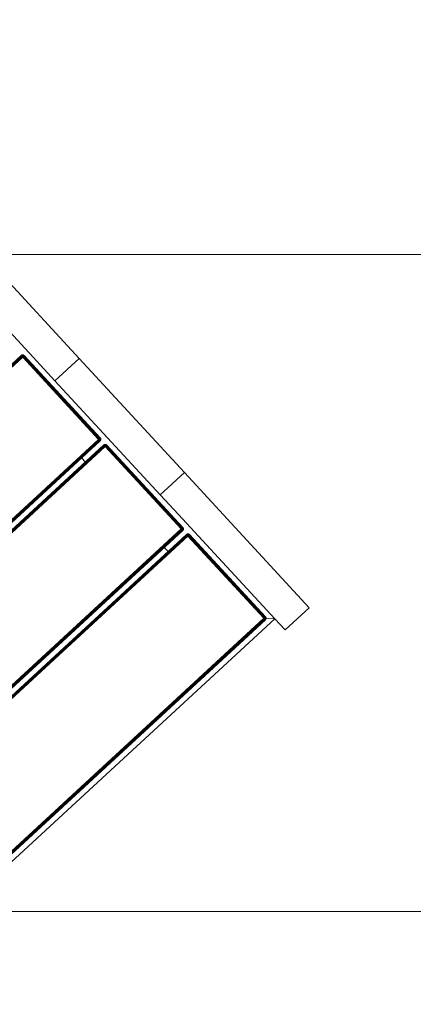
# Model space of a CAD drawing. Header units: millimetres. Extents: x -54833 to 17168, y -29122 to 68726.
# Tile 36 of 122: x -41976 to -41616, y 8916 to 9815. Entities that reach past the tile are written whole.
import ezdxf

# ---------------------------------------------------------------- set-up
doc = ezdxf.new("R2010")
doc.units = ezdxf.units.MM
for name, color, linetype, lineweight, true_color in [('Furniture-2', 7, 'Continuous', 9, 0xaaaaaa), ('Kohvikutool-1', 7, 'Continuous', 9, 0xaaaaaa), ('Surface Pattern-1', 7, 'Continuous', 9, 0x232323)]:
    doc.layers.add(name, color=color, linetype=linetype, lineweight=lineweight, true_color=true_color)

# ---------------------------------------------------------------- blocks, each defined once
blk = doc.blocks.new('MA_Kohvikultool - Kohvikutool_DWG-V76-1_ korruse plaan')
at = {"layer": 'Kohvikutool-1'}
for p, q in [((-10.89, 495), (-178.93, 495)), ((-10.89, 495), (-10.89, 465)), ((-10.89, 495), (130.89, 495)), ((-10.89, 495), (-10.89, 465)), ((130.89, 465), (130.89, 495)), ((130.89, 465), (130.89, 495)), ((298.93, 495), (130.89, 495)), ((298.93, 495), (298.93, 465)), ((-165, 465), (-35.34, 465)), ((-48.61, 458.74), (-48.72, 458.36)), ((-48.61, 458.74), (-48.72, 458.36)), ((-48.58, 458.72), (-48.68, 458.36)), ((-48.42, 459.09), (-48.61, 458.74)), ((-48.42, 459.09), (-48.61, 458.74)), ((-48.58, 458.72), (-48.61, 458.74)), ((-48.4, 459.08), (-48.58, 458.72)), ((-48.48, 458.68), (-48.58, 458.72)), ((-48.48, 458.68), (-48.31, 459.02)), ((-48.16, 459.41), (-48.42, 459.09)), ((-48.16, 459.41), (-48.42, 459.09)), ((-48.4, 459.08), (-48.42, 459.09)), ((-48.14, 459.39), (-48.4, 459.08)), ((-48.31, 459.02), (-48.4, 459.08)), ((-48.31, 459.02), (-48.06, 459.31)), ((-48.15, 458.92), (-48.31, 459.02)), ((-48.31, 458.62), (-48.15, 458.92)), ((-47.84, 459.67), (-48.16, 459.41)), ((-47.84, 459.67), (-48.16, 459.41)), ((-48.14, 459.39), (-48.16, 459.41)), ((-48.15, 458.92), (-47.93, 459.18)), ((-47.93, 458.77), (-48.15, 458.92)), ((-47.83, 459.65), (-48.14, 459.39)), ((-48.06, 459.31), (-48.14, 459.39)), ((-48.06, 459.31), (-47.77, 459.56)), ((-47.93, 459.18), (-48.06, 459.31)), ((-48.06, 458.52), (-47.93, 458.77)), ((-47.93, 459.18), (-47.67, 459.4)), ((-47.75, 459), (-47.93, 459.18)), ((-47.93, 458.77), (-47.75, 459)), ((-47.67, 458.6), (-47.93, 458.77)), ((-47.49, 459.86), (-47.84, 459.67)), ((-47.49, 459.86), (-47.84, 459.67)), ((-47.83, 459.65), (-47.84, 459.67)), ((-47.47, 459.83), (-47.83, 459.65)), ((-47.77, 459.56), (-47.83, 459.65)), ((-47.77, 459.56), (-47.43, 459.73)), ((-47.67, 459.4), (-47.77, 459.56)), ((-47.75, 459), (-47.52, 459.18)), ((-47.52, 458.77), (-47.75, 459)), ((-47.67, 459.4), (-47.37, 459.56)), ((-47.52, 459.18), (-47.67, 459.4)), ((-47.67, 458.6), (-47.52, 458.77)), ((-47.52, 459.18), (-47.27, 459.31)), ((-47.35, 458.92), (-47.52, 459.18)), ((-47.52, 458.77), (-47.35, 458.92)), ((-47.27, 458.52), (-47.52, 458.77)), ((-47.15, 458.62), (-47.52, 458.77)), ((-47.11, 459.97), (-47.49, 459.86)), ((-47.11, 459.97), (-47.49, 459.86)), ((-47.47, 459.83), (-47.49, 459.86)), ((-47.11, 459.93), (-47.47, 459.83)), ((-47.43, 459.73), (-47.47, 459.83)), ((-47.43, 459.73), (-47.09, 459.83)), ((-47.37, 459.56), (-47.43, 459.73)), ((-47.37, 459.56), (-47.05, 459.65)), ((-47.27, 459.31), (-47.37, 459.56)), ((-47.35, 458.92), (-47.15, 459.02)), ((-47.15, 458.62), (-47.35, 458.92)), ((-47.02, 458.68), (-47.35, 458.92)), ((-47.27, 459.31), (-47.01, 459.39)), ((-47.15, 459.02), (-47.27, 459.31)), ((-47.15, 459.02), (-46.95, 459.08)), ((-47.02, 458.68), (-47.15, 459.02)), ((-46.88, 458.72), (-47.15, 459.02)), ((-46.75, 460), (-47.11, 459.97)), ((-46.75, 460), (-47.11, 459.97)), ((-47.11, 459.93), (-47.11, 459.97)), ((-47.11, 459.93), (-46.75, 459.97)), ((-47.09, 459.83), (-47.11, 459.93)), ((-47.09, 459.83), (-46.75, 459.86)), ((-47.05, 459.65), (-47.09, 459.83)), ((-47.05, 459.65), (-46.75, 459.67)), ((-47.01, 459.39), (-47.05, 459.65)), ((-47.01, 459.39), (-46.75, 459.41)), ((-46.95, 459.08), (-47.01, 459.39)), ((-46.95, 459.08), (-46.75, 459.09)), ((-46.88, 458.72), (-46.95, 459.08)), ((-46.75, 459.09), (-46.88, 458.72)), ((55.5, 460), (-46.75, 460)), ((-46.75, 460), (-46.75, 459.97)), ((55.5, 460), (-46.75, 460)), ((55.5, 459.97), (-46.75, 459.97)), ((-46.75, 459.97), (-46.75, 459.86)), ((55.5, 459.86), (-46.75, 459.86)), ((-46.75, 459.86), (-46.75, 459.67)), ((55.5, 459.67), (-46.75, 459.67)), ((-46.75, 459.67), (-46.75, 459.41)), ((55.5, 459.41), (-46.75, 459.41)), ((-46.75, 459.41), (-46.75, 459.09)), ((55.5, 459.09), (-46.75, 459.09)), ((-46.75, 459.09), (-46.75, 458.74)), ((55.5, 458.74), (-46.75, 458.74)), ((-46.75, 458.36), (-46.75, 458.74)), ((-35.34, 465), (-10.89, 465)), ((130.89, 465), (-10.89, 465)), ((55.86, 459.97), (55.5, 460)), ((55.5, 460), (55.5, 459.97)), ((55.86, 459.97), (55.5, 460)), ((55.86, 459.93), (55.5, 459.97)), ((55.5, 459.97), (55.5, 459.86)), ((55.84, 459.83), (55.5, 459.86)), ((55.5, 459.86), (55.5, 459.67)), ((55.8, 459.65), (55.5, 459.67)), ((55.5, 459.67), (55.5, 459.41)), ((55.76, 459.39), (55.5, 459.41)), ((55.5, 459.41), (55.5, 459.09)), ((55.7, 459.08), (55.5, 459.09)), ((55.5, 459.09), (55.5, 458.74)), ((55.57, 458.73), (55.5, 458.36)), ((55.57, 458.73), (55.7, 459.08)), ((55.76, 459.39), (55.7, 459.08)), ((55.7, 459.08), (55.9, 459.02)), ((55.7, 459.08), (55.77, 458.68)), ((55.8, 459.65), (55.76, 459.39)), ((55.76, 459.39), (56.02, 459.31)), ((55.77, 458.68), (55.9, 459.02)), ((55.84, 459.83), (55.8, 459.65)), ((55.8, 459.65), (56.12, 459.56)), ((55.86, 459.93), (55.84, 459.83)), ((55.84, 459.83), (56.18, 459.73)), ((55.86, 459.93), (55.86, 459.97)), ((56.24, 459.86), (55.86, 459.97)), ((56.24, 459.86), (55.86, 459.97)), ((56.22, 459.83), (55.86, 459.93)), ((55.9, 459.02), (56.02, 459.31)), ((55.9, 459.02), (56.1, 458.92)), ((55.9, 458.62), (55.9, 459.02)), ((55.9, 458.62), (56.1, 458.92)), ((56.02, 459.31), (56.12, 459.56)), ((56.02, 459.31), (56.27, 459.18)), ((56.02, 458.52), (56.1, 458.92)), ((56.02, 458.52), (56.27, 458.77)), ((56.1, 458.92), (56.27, 459.18)), ((56.1, 458.92), (56.27, 458.77)), ((56.12, 459.56), (56.18, 459.73)), ((56.12, 459.56), (56.42, 459.4)), ((56.12, 458.4), (56.27, 458.77)), ((56.18, 459.73), (56.22, 459.83)), ((56.18, 459.73), (56.52, 459.56)), ((56.22, 459.83), (56.24, 459.86)), ((56.58, 459.65), (56.22, 459.83)), ((56.59, 459.67), (56.24, 459.86)), ((56.59, 459.67), (56.24, 459.86)), ((56.27, 459.18), (56.42, 459.4)), ((56.27, 459.18), (56.5, 459)), ((56.27, 458.77), (56.5, 459)), ((56.27, 458.77), (56.42, 458.6)), ((56.42, 459.4), (56.52, 459.56)), ((56.42, 459.4), (56.68, 459.18)), ((56.42, 458.6), (56.68, 458.77)), ((56.5, 459), (56.68, 459.18)), ((56.5, 459), (56.68, 458.77)), ((56.52, 459.56), (56.58, 459.65)), ((56.52, 459.56), (56.81, 459.31)), ((56.58, 459.65), (56.59, 459.67)), ((56.89, 459.39), (56.58, 459.65)), ((56.91, 459.41), (56.59, 459.67)), ((56.91, 459.41), (56.59, 459.67)), ((56.68, 459.18), (56.81, 459.31)), ((56.68, 459.18), (56.9, 458.92)), ((56.68, 458.77), (56.9, 458.92)), ((56.68, 458.77), (56.81, 458.52)), ((56.81, 459.31), (56.89, 459.39)), ((56.81, 459.31), (57.06, 459.02)), ((56.89, 459.39), (56.91, 459.41)), ((57.15, 459.08), (56.89, 459.39)), ((56.9, 458.92), (57.06, 459.02)), ((56.9, 458.92), (57.06, 458.62)), ((57.17, 459.09), (56.91, 459.41)), ((57.17, 459.09), (56.91, 459.41)), ((57.06, 459.02), (57.15, 459.08)), ((57.06, 459.02), (57.23, 458.68)), ((57.15, 459.08), (57.17, 459.09)), ((57.33, 458.72), (57.15, 459.08)), ((57.36, 458.74), (57.17, 459.09)), ((57.36, 458.74), (57.17, 459.09)), ((57.23, 458.68), (57.33, 458.72)), ((57.33, 458.72), (57.36, 458.74)), ((57.43, 458.36), (57.33, 458.72)), ((57.47, 458.36), (57.36, 458.74)), ((57.47, 458.36), (57.36, 458.74)), ((62.64, 458.74), (62.53, 458.36)), ((62.64, 458.74), (62.53, 458.36)), ((62.67, 458.72), (62.57, 458.36)), ((62.83, 459.09), (62.64, 458.74)), ((62.83, 459.09), (62.64, 458.74)), ((62.67, 458.72), (62.64, 458.74)), ((62.85, 459.08), (62.67, 458.72)), ((62.77, 458.68), (62.67, 458.72)), ((62.77, 458.68), (62.94, 459.02)), ((63.09, 459.41), (62.83, 459.09)), ((63.09, 459.41), (62.83, 459.09)), ((62.85, 459.08), (62.83, 459.09)), ((63.11, 459.39), (62.85, 459.08)), ((62.94, 459.02), (62.85, 459.08)), ((62.94, 459.02), (63.19, 459.31)), ((63.1, 458.92), (62.94, 459.02)), ((62.94, 458.62), (63.1, 458.92)), ((63.41, 459.67), (63.09, 459.41)), ((63.41, 459.67), (63.09, 459.41)), ((63.11, 459.39), (63.09, 459.41)), ((63.1, 458.92), (63.32, 459.18)), ((63.32, 458.77), (63.1, 458.92)), ((63.42, 459.65), (63.11, 459.39)), ((63.19, 459.31), (63.11, 459.39)), ((63.19, 459.31), (63.48, 459.56)), ((63.32, 459.18), (63.19, 459.31)), ((63.19, 458.52), (63.32, 458.77)), ((63.32, 459.18), (63.58, 459.4)), ((63.5, 459), (63.32, 459.18)), ((63.32, 458.77), (63.5, 459)), ((63.58, 458.6), (63.32, 458.77)), ((63.76, 459.86), (63.41, 459.67)), ((63.76, 459.86), (63.41, 459.67)), ((63.42, 459.65), (63.41, 459.67)), ((63.78, 459.83), (63.42, 459.65)), ((63.48, 459.56), (63.42, 459.65)), ((63.48, 459.56), (63.82, 459.73)), ((63.58, 459.4), (63.48, 459.56)), ((63.5, 459), (63.73, 459.18)), ((63.73, 458.77), (63.5, 459)), ((63.58, 459.4), (63.88, 459.56)), ((63.73, 459.18), (63.58, 459.4)), ((63.58, 458.6), (63.73, 458.77)), ((63.73, 459.18), (63.98, 459.31)), ((63.9, 458.92), (63.73, 459.18)), ((63.73, 458.77), (63.9, 458.92)), ((63.98, 458.52), (63.73, 458.77)), ((64.1, 458.62), (63.73, 458.77)), ((64.14, 459.97), (63.76, 459.86)), ((64.14, 459.97), (63.76, 459.86)), ((63.78, 459.83), (63.76, 459.86)), ((64.14, 459.93), (63.78, 459.83)), ((63.82, 459.73), (63.78, 459.83)), ((63.82, 459.73), (64.16, 459.83)), ((63.88, 459.56), (63.82, 459.73)), ((63.88, 459.56), (64.2, 459.65)), ((63.98, 459.31), (63.88, 459.56)), ((63.9, 458.92), (64.1, 459.02)), ((64.1, 458.62), (63.9, 458.92)), ((64.23, 458.68), (63.9, 458.92)), ((63.98, 459.31), (64.24, 459.39)), ((64.1, 459.02), (63.98, 459.31)), ((64.1, 459.02), (64.3, 459.08)), ((64.23, 458.68), (64.1, 459.02)), ((64.37, 458.72), (64.1, 459.02)), ((64.5, 460), (64.14, 459.97)), ((64.5, 460), (64.14, 459.97)), ((64.14, 459.93), (64.14, 459.97)), ((64.14, 459.93), (64.5, 459.97)), ((64.16, 459.83), (64.14, 459.93)), ((64.16, 459.83), (64.5, 459.86)), ((64.2, 459.65), (64.16, 459.83)), ((64.2, 459.65), (64.5, 459.67)), ((64.24, 459.39), (64.2, 459.65)), ((64.24, 459.39), (64.5, 459.41)), ((64.3, 459.08), (64.24, 459.39)), ((64.3, 459.08), (64.5, 459.09)), ((64.37, 458.72), (64.3, 459.08)), ((64.5, 459.09), (64.37, 458.72)), ((166.75, 460), (64.5, 460)), ((64.5, 460), (64.5, 459.97)), ((166.75, 460), (64.5, 460)), ((166.75, 459.97), (64.5, 459.97)), ((64.5, 459.97), (64.5, 459.86)), ((166.75, 459.86), (64.5, 459.86)), ((64.5, 459.86), (64.5, 459.67)), ((166.75, 459.67), (64.5, 459.67)), ((64.5, 459.67), (64.5, 459.41)), ((166.75, 459.41), (64.5, 459.41)), ((64.5, 459.41), (64.5, 459.09)), ((166.75, 459.09), (64.5, 459.09)), ((64.5, 459.09), (64.5, 458.74)), ((166.75, 458.74), (64.5, 458.74)), ((64.5, 458.36), (64.5, 458.74)), ((130.89, 465), (155.34, 465)), ((155.34, 465), (285, 465)), ((166.75, 460), (166.75, 459.97)), ((167.11, 459.97), (166.75, 460)), ((167.11, 459.97), (166.75, 460)), ((166.75, 459.97), (166.75, 459.86)), ((167.11, 459.93), (166.75, 459.97)), ((166.75, 459.86), (166.75, 459.67)), ((167.09, 459.83), (166.75, 459.86)), ((167.05, 459.65), (166.75, 459.67)), ((166.75, 459.67), (166.75, 459.41)), ((167.01, 459.39), (166.75, 459.41)), ((166.75, 459.41), (166.75, 459.09)), ((166.95, 459.08), (166.75, 459.09)), ((166.75, 459.09), (166.75, 458.74)), ((166.82, 458.73), (166.75, 458.36)), ((166.82, 458.73), (166.95, 459.08)), ((167.01, 459.39), (166.95, 459.08)), ((166.95, 459.08), (167.15, 459.02)), ((166.95, 459.08), (167.02, 458.68)), ((167.05, 459.65), (167.01, 459.39)), ((167.01, 459.39), (167.27, 459.31)), ((167.02, 458.68), (167.15, 459.02)), ((167.09, 459.83), (167.05, 459.65)), ((167.05, 459.65), (167.37, 459.56)), ((167.11, 459.93), (167.09, 459.83)), ((167.09, 459.83), (167.43, 459.73)), ((167.11, 459.93), (167.11, 459.97)), ((167.49, 459.86), (167.11, 459.97)), ((167.49, 459.86), (167.11, 459.97)), ((167.47, 459.83), (167.11, 459.93)), ((167.15, 459.02), (167.27, 459.31)), ((167.15, 459.02), (167.35, 458.92)), ((167.15, 458.62), (167.15, 459.02)), ((167.15, 458.62), (167.35, 458.92)), ((167.27, 459.31), (167.37, 459.56)), ((167.27, 459.31), (167.52, 459.18)), ((167.27, 458.52), (167.35, 458.92)), ((167.27, 458.52), (167.52, 458.77)), ((167.35, 458.92), (167.52, 459.18)), ((167.35, 458.92), (167.52, 458.77)), ((167.37, 459.56), (167.43, 459.73)), ((167.37, 459.56), (167.67, 459.4)), ((167.37, 458.4), (167.52, 458.77)), ((167.43, 459.73), (167.47, 459.83)), ((167.43, 459.73), (167.77, 459.56)), ((167.47, 459.83), (167.49, 459.86)), ((167.83, 459.65), (167.47, 459.83)), ((167.84, 459.67), (167.49, 459.86)), ((167.84, 459.67), (167.49, 459.86)), ((167.52, 459.18), (167.67, 459.4)), ((167.52, 459.18), (167.75, 459)), ((167.52, 458.77), (167.75, 459)), ((167.52, 458.77), (167.67, 458.6)), ((167.67, 459.4), (167.77, 459.56)), ((167.67, 459.4), (167.93, 459.18)), ((167.67, 458.6), (167.93, 458.77)), ((167.75, 459), (167.93, 459.18)), ((167.75, 459), (167.93, 458.77)), ((167.77, 459.56), (167.83, 459.65)), ((167.77, 459.56), (168.06, 459.31)), ((167.83, 459.65), (167.84, 459.67)), ((168.14, 459.39), (167.83, 459.65)), ((168.16, 459.41), (167.84, 459.67)), ((168.16, 459.41), (167.84, 459.67)), ((167.93, 459.18), (168.06, 459.31)), ((167.93, 459.18), (168.15, 458.92)), ((167.93, 458.77), (168.15, 458.92)), ((167.93, 458.77), (168.06, 458.52)), ((168.06, 459.31), (168.14, 459.39)), ((168.06, 459.31), (168.31, 459.02)), ((168.14, 459.39), (168.16, 459.41)), ((168.4, 459.08), (168.14, 459.39)), ((168.15, 458.92), (168.31, 459.02)), ((168.15, 458.92), (168.31, 458.62)), ((168.42, 459.09), (168.16, 459.41)), ((168.42, 459.09), (168.16, 459.41)), ((168.31, 459.02), (168.4, 459.08)), ((168.31, 459.02), (168.48, 458.68)), ((168.4, 459.08), (168.42, 459.09)), ((168.58, 458.72), (168.4, 459.08)), ((168.61, 458.74), (168.42, 459.09)), ((168.61, 458.74), (168.42, 459.09)), ((168.48, 458.68), (168.58, 458.72)), ((168.58, 458.72), (168.61, 458.74)), ((168.68, 458.36), (168.58, 458.72)), ((168.72, 458.36), (168.61, 458.74)), ((168.72, 458.36), (168.61, 458.74)), ((173.89, 458.74), (173.78, 458.36)), ((173.89, 458.74), (173.78, 458.36)), ((173.92, 458.72), (173.82, 458.36)), ((174.08, 459.09), (173.89, 458.74)), ((174.08, 459.09), (173.89, 458.74)), ((173.92, 458.72), (173.89, 458.74)), ((174.1, 459.08), (173.92, 458.72)), ((174.02, 458.68), (173.92, 458.72)), ((174.02, 458.68), (174.19, 459.02)), ((174.34, 459.41), (174.08, 459.09)), ((174.34, 459.41), (174.08, 459.09)), ((174.1, 459.08), (174.08, 459.09)), ((174.36, 459.39), (174.1, 459.08)), ((174.19, 459.02), (174.1, 459.08)), ((174.19, 459.02), (174.44, 459.31)), ((174.35, 458.92), (174.19, 459.02)), ((174.19, 458.62), (174.35, 458.92)), ((174.66, 459.67), (174.34, 459.41)), ((174.66, 459.67), (174.34, 459.41)), ((174.36, 459.39), (174.34, 459.41)), ((174.35, 458.92), (174.57, 459.18)), ((174.57, 458.77), (174.35, 458.92)), ((174.67, 459.65), (174.36, 459.39)), ((174.44, 459.31), (174.36, 459.39)), ((174.44, 459.31), (174.73, 459.56)), ((174.57, 459.18), (174.44, 459.31)), ((174.44, 458.52), (174.57, 458.77)), ((174.57, 459.18), (174.83, 459.4)), ((174.75, 459), (174.57, 459.18)), ((174.57, 458.77), (174.75, 459)), ((174.83, 458.6), (174.57, 458.77)), ((175.01, 459.86), (174.66, 459.67)), ((175.01, 459.86), (174.66, 459.67)), ((174.67, 459.65), (174.66, 459.67)), ((175.03, 459.83), (174.67, 459.65)), ((174.73, 459.56), (174.67, 459.65)), ((174.73, 459.56), (175.07, 459.73)), ((174.83, 459.4), (174.73, 459.56)), ((174.75, 459), (174.98, 459.18)), ((174.98, 458.77), (174.75, 459)), ((174.83, 459.4), (175.13, 459.56)), ((174.98, 459.18), (174.83, 459.4)), ((174.83, 458.6), (174.98, 458.77)), ((174.98, 459.18), (175.23, 459.31)), ((175.15, 458.92), (174.98, 459.18)), ((174.98, 458.77), (175.15, 458.92)), ((175.23, 458.52), (174.98, 458.77)), ((175.35, 458.62), (174.98, 458.77)), ((175.39, 459.97), (175.01, 459.86)), ((175.39, 459.97), (175.01, 459.86)), ((175.03, 459.83), (175.01, 459.86)), ((175.39, 459.93), (175.03, 459.83)), ((175.07, 459.73), (175.03, 459.83)), ((175.07, 459.73), (175.41, 459.83)), ((175.13, 459.56), (175.07, 459.73)), ((175.13, 459.56), (175.45, 459.65)), ((175.23, 459.31), (175.13, 459.56)), ((175.15, 458.92), (175.35, 459.02)), ((175.35, 458.62), (175.15, 458.92)), ((175.48, 458.68), (175.15, 458.92)), ((175.23, 459.31), (175.49, 459.39)), ((175.35, 459.02), (175.23, 459.31)), ((175.35, 459.02), (175.55, 459.08)), ((175.48, 458.68), (175.35, 459.02)), ((175.62, 458.72), (175.35, 459.02)), ((175.75, 460), (175.39, 459.97)), ((175.75, 460), (175.39, 459.97)), ((175.39, 459.93), (175.39, 459.97)), ((175.39, 459.93), (175.75, 459.97)), ((175.41, 459.83), (175.39, 459.93)), ((175.41, 459.83), (175.75, 459.86)), ((175.45, 459.65), (175.41, 459.83)), ((175.45, 459.65), (175.75, 459.67)), ((175.49, 459.39), (175.45, 459.65)), ((175.49, 459.39), (175.75, 459.41)), ((175.55, 459.08), (175.49, 459.39)), ((175.55, 459.08), (175.75, 459.09)), ((175.62, 458.72), (175.55, 459.08)), ((175.75, 459.09), (175.62, 458.72)), ((278, 460), (175.75, 460)), ((175.75, 460), (175.75, 459.97)), ((278, 460), (175.75, 460)), ((175.75, 459.97), (175.75, 459.86)), ((278, 459.97), (175.75, 459.97)), ((175.75, 459.86), (278, 459.86)), ((175.75, 459.86), (175.75, 459.67)), ((175.75, 459.67), (278, 459.67)), ((175.75, 459.67), (175.75, 459.41)), ((175.75, 459.41), (278, 459.41)), ((175.75, 459.41), (175.75, 459.09)), ((175.75, 459.09), (278, 459.09)), ((175.75, 458.74), (175.75, 459.09)), ((175.75, 458.74), (278, 458.74)), ((175.75, 458.36), (175.75, 458.74)), ((278, 458), (285, 465)), ((285, 465), (278, 458)), ((278.36, 459.97), (278, 460)), ((278, 460), (278, 459.97)), ((278.36, 459.97), (278, 460)), ((278, 459.97), (278.36, 459.93)), ((278, 459.97), (278, 459.86)), ((278, 459.86), (278.34, 459.83)), ((278, 459.86), (278, 459.67)), ((278, 459.67), (278.3, 459.65)), ((278, 459.67), (278, 459.41)), ((278, 459.41), (278.26, 459.39)), ((278, 459.41), (278, 459.09)), ((278, 459.09), (278.2, 459.08)), ((278, 459.09), (278.13, 458.72)), ((278.07, 458.73), (278, 459.09)), ((278.03, 458.36), (278, 458.74)), ((278.26, 459.39), (278.2, 459.08)), ((278.2, 459.08), (278.4, 459.02)), ((278.2, 459.08), (278.27, 458.68)), ((278.2, 458.7), (278.2, 459.08)), ((278.3, 459.65), (278.26, 459.39)), ((278.26, 459.39), (278.52, 459.31)), ((278.27, 458.68), (278.4, 459.02)), ((278.34, 459.83), (278.3, 459.65)), ((278.3, 459.65), (278.62, 459.56)), ((278.36, 459.93), (278.34, 459.83)), ((278.34, 459.83), (278.68, 459.73)), ((278.74, 459.86), (278.36, 459.97)), ((278.36, 459.97), (278.36, 459.93)), ((278.74, 459.86), (278.36, 459.97)), ((278.72, 459.83), (278.36, 459.93)), ((278.4, 459.02), (278.52, 459.31)), ((278.4, 459.02), (278.6, 458.92)), ((278.4, 458.62), (278.4, 459.02)), ((278.4, 458.62), (278.6, 458.92)), ((278.52, 459.31), (278.62, 459.56)), ((278.52, 459.31), (278.77, 459.18)), ((278.52, 458.52), (278.6, 458.92)), ((278.52, 458.52), (278.77, 458.77)), ((278.6, 458.92), (278.77, 459.18)), ((278.6, 458.92), (278.77, 458.77)), ((278.62, 459.56), (278.68, 459.73)), ((278.62, 459.56), (278.92, 459.4)), ((278.62, 458.4), (278.77, 458.77)), ((278.68, 459.73), (278.72, 459.83)), ((278.68, 459.73), (279.02, 459.56)), ((278.74, 459.86), (278.72, 459.83)), ((279.08, 459.65), (278.72, 459.83)), ((279.09, 459.67), (278.74, 459.86)), ((279.09, 459.67), (278.74, 459.86)), ((278.77, 459.18), (278.92, 459.4)), ((278.77, 459.18), (279, 459)), ((278.77, 458.77), (279, 459)), ((278.77, 458.77), (278.92, 458.6)), ((278.92, 459.4), (279.02, 459.56)), ((278.92, 459.4), (279.18, 459.18)), ((278.92, 458.6), (279.18, 458.77)), ((279, 459), (279.18, 459.18)), ((279, 459), (279.18, 458.77)), ((279.02, 459.56), (279.08, 459.65)), ((279.02, 459.56), (279.31, 459.31)), ((279.09, 459.67), (279.08, 459.65)), ((279.39, 459.39), (279.08, 459.65)), ((279.41, 459.41), (279.09, 459.67)), ((279.41, 459.41), (279.09, 459.67)), ((279.18, 459.18), (279.31, 459.31)), ((279.18, 459.18), (279.4, 458.92)), ((279.18, 458.77), (279.4, 458.92)), ((279.18, 458.77), (279.31, 458.52)), ((279.31, 459.31), (279.39, 459.39)), ((279.31, 459.31), (279.56, 459.02)), ((279.41, 459.41), (279.39, 459.39)), ((279.65, 459.08), (279.39, 459.39)), ((279.4, 458.92), (279.56, 459.02)), ((279.4, 458.92), (279.56, 458.62)), ((279.67, 459.09), (279.41, 459.41)), ((279.67, 459.09), (279.41, 459.41)), ((279.56, 459.02), (279.65, 459.08)), ((279.56, 459.02), (279.73, 458.68)), ((279.67, 459.09), (279.65, 459.08)), ((279.83, 458.72), (279.65, 459.08)), ((279.86, 458.74), (279.67, 459.09)), ((279.86, 458.74), (279.67, 459.09)), ((279.73, 458.68), (279.83, 458.72)), ((279.86, 458.74), (279.83, 458.72)), ((279.93, 458.36), (279.83, 458.72)), ((279.97, 458.36), (279.86, 458.74)), ((279.97, 458.36), (279.86, 458.74)), ((285, 465), (298.93, 465)), ((285, 465), (285, 15)), ((-48.72, 458.36), (-48.75, 458)), ((-48.72, 458.36), (-48.75, 458)), ((-48.75, 458), (-48.72, 458)), ((-48.68, 458.36), (-48.72, 458)), ((-48.68, 458.36), (-48.72, 458.36)), ((-48.72, 458), (-48.61, 458)), ((-48.72, 22), (-48.72, 458)), ((-48.68, 458.36), (-48.58, 458.34)), ((-48.58, 458.34), (-48.61, 458)), ((-48.61, 458), (-48.42, 458)), ((-48.61, 458), (-48.61, 22)), ((-48.58, 458.34), (-48.48, 458.68)), ((-48.58, 458.34), (-48.4, 458.3)), ((-48.31, 458.62), (-48.48, 458.68)), ((-48.4, 458.3), (-48.42, 458)), ((-48.42, 458), (-48.16, 458)), ((-48.42, 22), (-48.42, 458)), ((-48.4, 458.3), (-48.31, 458.62)), ((-48.4, 458.3), (-48.14, 458.26)), ((-48.06, 458.52), (-48.31, 458.62)), ((-48.14, 458.26), (-48.16, 458)), ((-48.16, 458), (-47.84, 458)), ((-48.16, 22), (-48.16, 458)), ((-48.14, 458.26), (-48.06, 458.52)), ((-48.14, 458.26), (-47.83, 458.2)), ((-47.77, 458.4), (-48.06, 458.52)), ((-47.83, 458.2), (-47.84, 458)), ((-47.84, 458), (-47.48, 458.07)), ((-47.84, 458), (-47.48, 458.07)), ((-47.84, 22), (-47.84, 458)), ((-47.83, 458.2), (-47.77, 458.4)), ((-47.83, 458.2), (-47.43, 458.27)), ((-47.83, 458.2), (-47.45, 458.2)), ((-47.77, 458.4), (-47.67, 458.6)), ((-47.43, 458.27), (-47.77, 458.4)), ((-47.37, 458.4), (-47.77, 458.4)), ((-47.37, 458.4), (-47.67, 458.6)), ((-47.27, 458.52), (-47.67, 458.6)), ((-47.49, 458), (-47.11, 458.03)), ((-47.49, 22), (-47.49, 458)), ((-47.11, 458.03), (-46.75, 458)), ((-47.11, 22), (-47.11, 458)), ((-46.75, 458.36), (55.5, 458.36)), ((-46.75, 458.36), (-46.75, 458)), ((-46.75, 458), (55.5, 458)), ((-46.75, 22), (-46.75, 458)), ((55.53, 458.36), (55.5, 458)), ((55.86, 458), (55.5, 458)), ((55.5, 458), (55.5, 22)), ((55.86, 458), (55.86, 22)), ((55.86, 458), (56.24, 458)), ((56.12, 458.4), (56.42, 458.6)), ((56.18, 458.27), (56.42, 458.6)), ((56.18, 458.27), (56.52, 458.4)), ((56.22, 458.13), (56.52, 458.4)), ((56.22, 458.13), (56.58, 458.2)), ((56.59, 458), (56.23, 458.07)), ((56.24, 458), (56.24, 22)), ((56.24, 458), (56.59, 458)), ((56.42, 458.6), (56.52, 458.4)), ((56.52, 458.4), (56.81, 458.52)), ((56.52, 458.4), (56.58, 458.2)), ((56.58, 458.2), (56.89, 458.26)), ((56.58, 458.2), (56.59, 458)), ((56.59, 458), (56.59, 22)), ((56.91, 458), (56.59, 458)), ((56.81, 458.52), (57.06, 458.62)), ((56.81, 458.52), (56.89, 458.26)), ((56.89, 458.26), (57.15, 458.3)), ((56.89, 458.26), (56.91, 458)), ((56.91, 458), (56.91, 22)), ((57.17, 458), (56.91, 458)), ((57.06, 458.62), (57.23, 458.68)), ((57.06, 458.62), (57.15, 458.3)), ((57.15, 458.3), (57.33, 458.34)), ((57.15, 458.3), (57.17, 458)), ((57.36, 458), (57.17, 458)), ((57.17, 458), (57.17, 22)), ((57.23, 458.68), (57.33, 458.34)), ((57.33, 458.34), (57.43, 458.36)), ((57.33, 458.34), (57.36, 458)), ((57.47, 458), (57.36, 458)), ((57.36, 458), (57.36, 22)), ((57.43, 458.36), (57.47, 458.36)), ((57.43, 458.36), (57.47, 458)), ((57.5, 458), (57.47, 458.36)), ((57.5, 458), (57.47, 458.36)), ((57.47, 22), (57.47, 458)), ((57.5, 458), (57.47, 458)), ((62.53, 458.36), (62.5, 458)), ((62.53, 458.36), (62.5, 458)), ((62.5, 458), (62.53, 458)), ((62.57, 458.36), (62.53, 458)), ((62.57, 458.36), (62.53, 458.36)), ((62.53, 458), (62.64, 458)), ((62.53, 22), (62.53, 458)), ((62.57, 458.36), (62.67, 458.34)), ((62.67, 458.34), (62.64, 458)), ((62.64, 458), (62.83, 458)), ((62.64, 458), (62.64, 22)), ((62.67, 458.34), (62.77, 458.68)), ((62.67, 458.34), (62.85, 458.3)), ((62.94, 458.62), (62.77, 458.68)), ((62.85, 458.3), (62.83, 458)), ((62.83, 458), (63.09, 458)), ((62.83, 22), (62.83, 458)), ((62.85, 458.3), (62.94, 458.62)), ((62.85, 458.3), (63.11, 458.26)), ((63.19, 458.52), (62.94, 458.62)), ((63.11, 458.26), (63.09, 458)), ((63.09, 458), (63.41, 458)), ((63.09, 22), (63.09, 458)), ((63.11, 458.26), (63.19, 458.52)), ((63.11, 458.26), (63.42, 458.2)), ((63.48, 458.4), (63.19, 458.52)), ((63.42, 458.2), (63.41, 458)), ((63.41, 458), (63.76, 458)), ((63.41, 22), (63.41, 458)), ((63.42, 458.2), (63.48, 458.4)), ((63.42, 458.2), (63.82, 458.27)), ((63.77, 458.07), (63.42, 458.2)), ((63.48, 458.4), (63.58, 458.6)), ((63.82, 458.27), (63.48, 458.4)), ((63.88, 458.4), (63.48, 458.4)), ((63.88, 458.4), (63.58, 458.6)), ((63.98, 458.52), (63.58, 458.6)), ((63.76, 22), (63.76, 458)), ((64.14, 458), (63.77, 458.07)), ((64.14, 458.03), (64.5, 458)), ((64.14, 22), (64.14, 458)), ((64.5, 458.36), (166.75, 458.36)), ((64.5, 458.36), (64.5, 458)), ((64.5, 458), (166.75, 458)), ((64.5, 22), (64.5, 458)), ((166.78, 458.36), (166.75, 458)), ((167.11, 458), (166.75, 458)), ((166.75, 458), (166.75, 22)), ((167.11, 458), (167.49, 458)), ((167.11, 458), (167.11, 22)), ((167.37, 458.4), (167.67, 458.6)), ((167.43, 458.27), (167.67, 458.6)), ((167.43, 458.27), (167.77, 458.4)), ((167.47, 458.13), (167.77, 458.4)), ((167.47, 458.13), (167.83, 458.2)), ((167.49, 458), (167.83, 458.2)), ((167.84, 458), (167.49, 458)), ((167.49, 458), (167.49, 22)), ((167.67, 458.6), (167.77, 458.4)), ((167.77, 458.4), (168.06, 458.52)), ((167.77, 458.4), (167.83, 458.2)), ((167.83, 458.2), (168.14, 458.26)), ((167.83, 458.2), (167.84, 458)), ((168.16, 458), (167.84, 458)), ((167.84, 458), (167.84, 22)), ((168.06, 458.52), (168.31, 458.62)), ((168.06, 458.52), (168.14, 458.26)), ((168.14, 458.26), (168.4, 458.3)), ((168.14, 458.26), (168.16, 458)), ((168.42, 458), (168.16, 458)), ((168.16, 458), (168.16, 22)), ((168.31, 458.62), (168.48, 458.68)), ((168.31, 458.62), (168.4, 458.3)), ((168.4, 458.3), (168.58, 458.34)), ((168.4, 458.3), (168.42, 458)), ((168.61, 458), (168.42, 458)), ((168.42, 458), (168.42, 22)), ((168.48, 458.68), (168.58, 458.34)), ((168.58, 458.34), (168.68, 458.36)), ((168.58, 458.34), (168.61, 458)), ((168.72, 458), (168.61, 458)), ((168.61, 458), (168.61, 22)), ((168.68, 458.36), (168.72, 458.36)), ((168.68, 458.36), (168.72, 458)), ((168.75, 458), (168.72, 458.36)), ((168.75, 458), (168.72, 458.36)), ((168.72, 22), (168.72, 458)), ((168.75, 458), (168.72, 458)), ((173.78, 458.36), (173.75, 458)), ((173.78, 458.36), (173.75, 458)), ((173.75, 458), (173.78, 458)), ((173.82, 458.36), (173.78, 458)), ((173.82, 458.36), (173.78, 458.36)), ((173.78, 458), (173.89, 458)), ((173.78, 458), (173.78, 22)), ((173.82, 458.36), (173.92, 458.34)), ((173.92, 458.34), (173.89, 458)), ((173.89, 458), (174.08, 458)), ((173.89, 22), (173.89, 458)), ((173.92, 458.34), (174.02, 458.68)), ((173.92, 458.34), (174.1, 458.3)), ((174.19, 458.62), (174.02, 458.68)), ((174.1, 458.3), (174.08, 458)), ((174.08, 458), (174.34, 458)), ((174.08, 22), (174.08, 458)), ((174.1, 458.3), (174.19, 458.62)), ((174.1, 458.3), (174.36, 458.26)), ((174.44, 458.52), (174.19, 458.62)), ((174.34, 458), (174.36, 458.26)), ((174.34, 458), (174.66, 458)), ((174.34, 22), (174.34, 458)), ((174.36, 458.26), (174.44, 458.52)), ((174.36, 458.26), (174.67, 458.2)), ((174.73, 458.4), (174.44, 458.52)), ((174.66, 458), (174.67, 458.2)), ((174.66, 458), (175.01, 458)), ((174.66, 22), (174.66, 458)), ((174.67, 458.2), (174.73, 458.4)), ((174.67, 458.2), (175.07, 458.27)), ((175.01, 458), (174.67, 458.2)), ((174.73, 458.4), (174.83, 458.6)), ((175.07, 458.27), (174.73, 458.4)), ((175.13, 458.4), (174.73, 458.4)), ((175.13, 458.4), (174.83, 458.6)), ((175.23, 458.52), (174.83, 458.6)), ((175.01, 22), (175.01, 458)), ((175.02, 458.07), (175.39, 458)), ((175.39, 458.03), (175.75, 458)), ((175.39, 22), (175.39, 458)), ((175.75, 458.36), (278, 458.36)), ((175.75, 458.36), (175.75, 458)), ((175.75, 458), (278, 458)), ((175.75, 22), (175.75, 458)), ((278.03, 458.36), (278, 458)), ((278, 458), (278, 22)), ((278, 458), (278.36, 458)), ((278.74, 458), (278.36, 458)), ((278.36, 458), (278.36, 22)), ((278.62, 458.4), (278.92, 458.6)), ((278.68, 458.27), (278.92, 458.6)), ((278.68, 458.27), (279.02, 458.4)), ((278.72, 458.13), (279.02, 458.4)), ((278.72, 458.13), (279.08, 458.2)), ((279.09, 458), (278.73, 458.07)), ((278.74, 22), (278.74, 458)), ((279.09, 458), (278.74, 458)), ((278.92, 458.6), (279.02, 458.4)), ((279.02, 458.4), (279.31, 458.52)), ((279.02, 458.4), (279.08, 458.2)), ((279.08, 458.2), (279.39, 458.26)), ((279.09, 458), (279.08, 458.2)), ((279.09, 22), (279.09, 458)), ((279.41, 458), (279.09, 458)), ((279.31, 458.52), (279.56, 458.62)), ((279.31, 458.52), (279.39, 458.26)), ((279.39, 458.26), (279.65, 458.3)), ((279.41, 458), (279.39, 458.26)), ((279.41, 22), (279.41, 458)), ((279.67, 458), (279.41, 458)), ((279.56, 458.62), (279.73, 458.68)), ((279.56, 458.62), (279.65, 458.3)), ((279.65, 458.3), (279.83, 458.34)), ((279.67, 458), (279.65, 458.3)), ((279.67, 22), (279.67, 458)), ((279.86, 458), (279.67, 458)), ((279.73, 458.68), (279.83, 458.34)), ((279.83, 458.34), (279.93, 458.36)), ((279.86, 458), (279.83, 458.34)), ((279.86, 22), (279.86, 458)), ((279.97, 458), (279.86, 458)), ((279.97, 458), (279.93, 458.36)), ((279.97, 458.36), (279.93, 458.36)), ((280, 458), (279.97, 458.36)), ((280, 458), (279.97, 458.36)), ((279.97, 22), (279.97, 458)), ((280, 458), (279.97, 458)), ((64.5, 435), (55.5, 435)), ((175.75, 435), (166.75, 435))]:
    blk.add_line(p, q, dxfattribs=at)
blk = doc.blocks.new('MA_Kohvikultool - MA_Kohvikultool-V77-1_ korruse plaan')
blk.add_blockref('MA_Kohvikultool - Kohvikutool_DWG-V76-1_ korruse plaan', (111.57, -216.07))

msp = doc.modelspace()

# ---------------------------------------------------------------- hatches: boundary and pattern name
at = {"layer": 'Surface Pattern-1'}
h = msp.add_hatch(dxfattribs=at)
h.set_pattern_fill('FP_30', color=256, style=0, pattern_type=2)
h.set_pattern_definition([(0, (0, 0), (0, 600), []), (90, (0, 0), (-600, 4e-14), [])])
h.paths.add_polyline_path([(-40469.36, 796), (-38928.99, 796), (-40163.39, 3075.81), (-40163.39, 4239.21), (-38798.43, 7692.57), (-40511.02, 9948.51), (-42590, 9948.51), (-42590, 1350.38), (-42335, 1350.38), (-42335, 850.38), (-42590, 850.38), (-42590, 796), (-42211.45, 796)])
h.paths.add_polyline_path([(-39990.07, 5450.01), (-40027.09, 5452.14), (-40078.78, 5461.76), (-40108.95, 5471.26), (-40145.02, 5486.47), (-40169.35, 5499.89), (-40200.45, 5520.67), (-40227.18, 5543.06), (-40251.6, 5567.94), (-40271.29, 5592.17), (-40293.88, 5626.63), (-40306.03, 5650.29), (-40319.46, 5682.7), (-40330.23, 5718.8), (-40337.08, 5755.89), (-40339.39, 5784.68), (-40339.15, 5821.8), (-40335.73, 5852.67), (-40327.97, 5890.4), (-40319.52, 5917.07), (-40306.34, 5949.25), (-40287.62, 5983.64), (-40270.11, 6009.45), (-40249.71, 6034.12), (-40224.59, 6059.29), (-40198.01, 6081.12), (-40163.54, 6103.71), (-40136.27, 6117.57), (-40105.15, 6130.11), (-40072.2, 6139.85), (-40038.25, 6146.31), (-40005.49, 6149.21), (-39968.37, 6148.98), (-39937.5, 6145.56), (-39901.57, 6138.24), (-39871.4, 6128.74), (-39835.33, 6113.53), (-39811, 6100.11), (-39779.89, 6079.33), (-39753.17, 6056.94), (-39730.81, 6034.34), (-39709.06, 6007.83), (-39686.47, 5973.37), (-39674.32, 5949.71), (-39660.88, 5917.3), (-39650.12, 5881.2), (-39643.5, 5845.36), (-39640.92, 5815.32), (-39641.3, 5777.16), (-39644.62, 5747.05), (-39652.38, 5709.62), (-39660.83, 5682.93), (-39674.01, 5650.76), (-39692.73, 5616.36), (-39710.23, 5590.55), (-39730.64, 5565.88), (-39755.75, 5540.71), (-39782.34, 5518.88), (-39816.8, 5496.29), (-39844.08, 5482.43), (-39875.19, 5469.89), (-39908.16, 5460.15), (-39946.21, 5453.06), (-39974.85, 5450.79), (-39982.59, 5450.39)])
h.paths.add_polyline_path([(-39990.08, 5490.01), (-40008.19, 5491.02), (-39997.37, 5490.35)])
h.paths.add_polyline_path([(-39974.24, 5490.82), (-39936.92, 5494.87), (-39905.71, 5501.93), (-39946.21, 5493.59), (-39972.18, 5491.02)])
h.paths.add_polyline_path([(-40036.5, 5493.89), (-40088.1, 5506.53), (-40040.74, 5494.51)])
h.paths.add_polyline_path([(-40095.39, 5508.84), (-40143.41, 5531.23), (-40101.41, 5510.98)])
h.paths.add_polyline_path([(-39857.1, 5520.47), (-39824.1, 5538.55), (-39800.07, 5555.46), (-39831.19, 5534.3), (-39851.97, 5523.21)])
h.paths.add_polyline_path([(-40149.95, 5534.83), (-40191.8, 5565.41), (-40154.14, 5537.34), (-40152.89, 5536.59)])
h.paths.add_polyline_path([(-40219.97, 5592.53), (-40251.93, 5635.1), (-40266.96, 5661.8), (-40242.72, 5620.73), (-40221.09, 5593.77)])
h.paths.add_polyline_path([(-39760.22, 5592.72), (-39736.83, 5621.8), (-39758.81, 5594.44)])
h.paths.add_polyline_path([(-39724.01, 5641.88), (-39706.91, 5674.68), (-39721.41, 5646.77)])
h.paths.add_polyline_path([(-40281.83, 5696.11), (-40294.89, 5746.71), (-40298.58, 5776.28), (-40291.67, 5729.28), (-40281.96, 5696.48)])
h.paths.add_polyline_path([(-39698.39, 5696.54), (-39687.46, 5734.16), (-39682.79, 5762.05), (-39691.36, 5719.66), (-39698.15, 5697.34)])
h.paths.add_polyline_path([(-39680.93, 5784.68), (-39680.92, 5784.77), (-39680.93, 5784.77)])
h.paths.add_polyline_path([(-40299.41, 5785.2), (-40297.28, 5836.91), (-40299.72, 5791.15)])
h.paths.add_polyline_path([(-39683.95, 5845.76), (-39691.5, 5882.02), (-39685.01, 5851.05)])
h.paths.add_polyline_path([(-40296.29, 5846.31), (-40283.64, 5897.93), (-40295.67, 5850.57)])
h.paths.add_polyline_path([(-40281.34, 5905.21), (-40258.94, 5953.23), (-40279.2, 5911.23)])
h.paths.add_polyline_path([(-39710.63, 5933.06), (-39728.73, 5966.07), (-39745.64, 5990.1), (-39724.48, 5958.98), (-39713.38, 5938.2)])
h.paths.add_polyline_path([(-40255.34, 5959.77), (-40224.76, 6001.63), (-40252.84, 5963.97)])
h.paths.add_polyline_path([(-40197.64, 6029.8), (-40155.53, 6061.45), (-40128.38, 6076.79), (-40169.44, 6052.55), (-40194.19, 6032.93)])
h.paths.add_polyline_path([(-39782.9, 6029.96), (-39811.97, 6053.35), (-39786.56, 6032.96)])
h.paths.add_polyline_path([(-39832.06, 6066.16), (-39864.85, 6083.26), (-39836.94, 6068.77)])
h.paths.add_polyline_path([(-40094.06, 6091.66), (-40042.2, 6104.97), (-40013.9, 6108.41), (-40060.89, 6101.49), (-40089.24, 6093.38)])
h.paths.add_polyline_path([(-39886.71, 6091.78), (-39924.39, 6102.74), (-39890.76, 6093.01)])
h.paths.add_polyline_path([(-39945.17, 6106.3), (-39982.84, 6109.66), (-39945.38, 6106.33)])
h.paths.add_polyline_path([(-39564.5, 6184.9), (-40012.64, 6225.79), (-39994.95, 6405.16), (-39989.99, 6405.34), (-39987.55, 6421.07), (-39895.96, 6413.09), (-39893.62, 6466.18), (-39990.98, 6474.65), (-39991.91, 6464.03), (-40021.79, 6466.63), (-39980.92, 6936.19), (-39951.03, 6933.59), (-39950.14, 6922.8), (-39503.65, 6883.93), (-39502.73, 6894.56), (-39472.84, 6891.96), (-39513.71, 6422.4), (-39543.6, 6425), (-39543.88, 6435.74), (-39642.49, 6442.12), (-39644.86, 6391.24), (-39554.26, 6383.26), (-39554.26, 6366.79), (-39548.71, 6366.31), (-39564.26, 6187.62)])
h.paths.add_polyline_path([(-39591.05, 6225.81), (-39589.28, 6255.26), (-39977.03, 6289.02), (-39979.59, 6259.63), (-39591.4, 6225.84)])
h.paths.add_polyline_path([(-39676.79, 6394.02), (-39674.45, 6447.1), (-39861.47, 6463.38), (-39864.03, 6410.31), (-39678.22, 6394.14)])
h.paths.add_polyline_path([(-39562.92, 6549.03), (-39562.48, 6554.08), (-39951.01, 6587.9), (-39951.45, 6582.85), (-39568.14, 6549.48)])
h.paths.add_polyline_path([(-39553.27, 6659.86), (-39552.83, 6664.91), (-39941.36, 6698.73), (-39941.8, 6693.68), (-39568.14, 6661.15)])
h.paths.add_polyline_path([(-39543.62, 6770.69), (-39543.18, 6775.74), (-39931.71, 6809.56), (-39932.15, 6804.51), (-39568.14, 6772.83)])
h.paths.add_polyline_path([(-39265.12, 6830.98), (-40093.57, 7182.64), (-39740.86, 8010.65), (-38914.27, 7657.53), (-39264.88, 6831.55)])
h.paths.add_polyline_path([(-39340.85, 6895.72), (-39182.6, 7268.52), (-39187.78, 7270.72), (-39346.02, 6897.92)])
h.paths.add_polyline_path([(-39433.47, 6935.04), (-39275.22, 7307.84), (-39281.01, 7308.6), (-39438.65, 6937.23)])
h.paths.add_polyline_path([(-39526.1, 6974.35), (-39367.85, 7347.16), (-39373.03, 7349.36), (-39531.27, 6976.55)])
h.paths.add_polyline_path([(-39618.72, 7013.67), (-39460.48, 7386.48), (-39465.65, 7388.67), (-39623.9, 7015.87)])
h.paths.add_polyline_path([(-39711.35, 7052.99), (-39553.1, 7425.79), (-39558.28, 7427.99), (-39716.53, 7055.19)])
h.paths.add_polyline_path([(-42251.66, 7079.83), (-42555.49, 7411.78), (-42421.7, 7532.54), (-42418.31, 7528.87), (-42406.13, 7539.99), (-42341.78, 7472.95), (-42304.1, 7507.72), (-42371.93, 7581.21), (-42382.17, 7571.76), (-42402.51, 7593.8), (-42051.37, 7917.91), (-42031.02, 7895.87), (-42041.25, 7886.42), (-41736.04, 7555.74), (-41725.81, 7565.19), (-41705.46, 7543.15), (-42056.61, 7219.04), (-42076.95, 7241.08), (-42066.72, 7250.53), (-42136.24, 7322.44), (-42171.98, 7286.3), (-42111.82, 7218.42), (-42121.09, 7206.85), (-42119.33, 7201.97), (-42251.13, 7080.32)])
h.paths.add_polyline_path([(-39803.97, 7092.31), (-39645.73, 7465.11), (-39650.91, 7467.31), (-39809.15, 7094.5)])
h.paths.add_polyline_path([(-42243.75, 7127.95), (-42222.08, 7147.96), (-42488.16, 7433.1), (-42508.02, 7414.27), (-42244.28, 7128.52)])
h.paths.add_polyline_path([(-39896.6, 7131.62), (-39738.35, 7504.43), (-39743.53, 7506.62), (-39901.78, 7133.82)])
h.paths.add_polyline_path([(-39989.23, 7170.94), (-39830.98, 7543.74), (-39895.99, 7571.34), (-40054.24, 7198.54), (-39998.33, 7174.8)])
h.paths.add_polyline_path([(-39170.88, 7296.14), (-39012.63, 7668.94), (-39017.81, 7671.14), (-39176.05, 7298.34)])
h.paths.add_polyline_path([(-42193.9, 7310.05), (-42154.89, 7346.06), (-42283.76, 7485.68), (-42321.2, 7447.97), (-42194.05, 7310.21)])
h.paths.add_polyline_path([(-39263.5, 7335.46), (-39105.26, 7708.26), (-39110.43, 7710.46), (-39268.68, 7337.65)])
h.paths.add_polyline_path([(-42005.34, 7348.01), (-42001.62, 7351.44), (-42266.13, 7638.03), (-42269.86, 7634.59), (-42011.85, 7355.06)])
h.paths.add_polyline_path([(-39356.13, 7374.77), (-39197.88, 7747.58), (-39203.06, 7749.78), (-39361.31, 7376.97), (-39356.99, 7375.14)])
h.paths.add_polyline_path([(-39448.75, 7414.09), (-39290.51, 7786.89), (-39295.69, 7789.09), (-39453.93, 7416.29)])
h.paths.add_polyline_path([(-41923.59, 7423.46), (-41919.87, 7426.9), (-42184.38, 7713.48), (-42188.11, 7710.05), (-41935.13, 7435.96)])
h.paths.add_polyline_path([(-39541.38, 7453.41), (-39383.13, 7826.21), (-39388.31, 7828.41), (-39546.56, 7455.61), (-39542.25, 7453.77)])
h.paths.add_polyline_path([(-40186.34, 7476.6), (-40519.62, 7809.89), (-40498.41, 7831.1), (-40490.87, 7823.56), (-40420.15, 7894.27), (-40459.1, 7930.4), (-40523.52, 7866.11), (-40535.12, 7877.71), (-40541.49, 7874.18), (-40668.83, 8001.52), (-40349.3, 8318.39), (-40223.28, 8189.54), (-40226.82, 8186.01), (-40215.22, 8174.28), (-40279.51, 8107.18), (-40243.38, 8071.04), (-40172.67, 8141.75), (-40180.21, 8149.3), (-40159, 8170.51), (-39825.71, 7837.22), (-39846.92, 7816.01), (-39854.47, 7823.56), (-40172.67, 7505.36), (-40165.12, 7497.81), (-40172.67, 7490.27)])
h.paths.add_polyline_path([(-39634.01, 7492.72), (-39475.76, 7865.53), (-39480.94, 7867.73), (-39639.18, 7494.92)])
h.paths.add_polyline_path([(-41841.84, 7498.92), (-41838.12, 7502.36), (-42102.63, 7788.94), (-42106.36, 7785.5), (-41849.29, 7506.99)])
h.paths.add_polyline_path([(-39726.63, 7532.04), (-39568.39, 7904.85), (-39573.56, 7907.04), (-39731.81, 7534.24), (-39727.08, 7532.23)])
h.paths.add_polyline_path([(-39819.26, 7571.36), (-39661.01, 7944.16), (-39726.89, 7969.71), (-39884.27, 7598.95), (-39853.47, 7585.88)])
h.paths.add_polyline_path([(-40230.1, 7605.21), (-39954.32, 7880.98), (-39957.91, 7884.57), (-40233.68, 7608.8)])
h.paths.add_polyline_path([(-40308.76, 7683.88), (-40033.84, 7960.5), (-40036.57, 7963.23), (-40312.34, 7687.46)])
h.paths.add_polyline_path([(-40387.43, 7762.54), (-40111.66, 8038.32), (-40115.24, 8041.9), (-40391.01, 7766.13)])
h.paths.add_polyline_path([(-40398.94, 7915.48), (-40264.59, 8049.83), (-40303.53, 8085.96), (-40435.08, 7951.61), (-40401.21, 7917.74)])
h.paths.add_polyline_path([(-40599.57, 7974.69), (-40323.8, 8250.46), (-40345.06, 8270.92), (-40620.43, 7995.54), (-40602.06, 7977.18)])
h.paths.add_polyline_path([(-42432.23, 7999.18), (-42534.86, 8001.18), (-42532.86, 8899.18), (-41634.86, 8899.18), (-41634.86, 7999.18), (-42429.21, 7999.18)])
h.paths.add_polyline_path([(-42031.73, 8029.18), (-42031.73, 8434.18), (-42037.36, 8434.18), (-42037.36, 8029.18)])
h.paths.add_polyline_path([(-42434.23, 8029.18), (-42434.23, 8434.18), (-42439.86, 8434.18), (-42439.86, 8029.18)])
h.paths.add_polyline_path([(-41836.11, 8029.18), (-41830.48, 8029.18), (-41830.48, 8434.18), (-41836.11, 8434.18), (-41836.11, 8131.86)])
h.paths.add_polyline_path([(-41931.11, 8029.18), (-41931.11, 8434.18), (-41936.73, 8434.18), (-41936.73, 8029.18)])
h.paths.add_polyline_path([(-42137.98, 8029.18), (-42132.36, 8029.18), (-42132.36, 8434.18), (-42137.98, 8434.18), (-42137.98, 8131.86)])
h.paths.add_polyline_path([(-42238.61, 8029.18), (-42232.98, 8029.18), (-42232.98, 8434.18), (-42238.61, 8434.18), (-42238.61, 8131.86)])
h.paths.add_polyline_path([(-42339.23, 8029.18), (-42333.61, 8029.18), (-42333.61, 8434.18), (-42339.23, 8434.18), (-42339.23, 8131.86)])
h.paths.add_polyline_path([(-41735.48, 8029.18), (-41664.86, 8029.18), (-41664.86, 8434.18), (-41735.48, 8434.18)])
h.paths.add_polyline_path([(-41664.86, 8464.18), (-41664.86, 8869.18), (-41735.48, 8869.18), (-41735.48, 8464.18)])
h.paths.add_polyline_path([(-42137.98, 8464.18), (-42132.36, 8464.18), (-42132.36, 8869.18), (-42137.98, 8869.18), (-42137.98, 8788)])
h.paths.add_polyline_path([(-42037.36, 8464.18), (-42031.73, 8464.18), (-42031.73, 8869.18), (-42037.36, 8869.18), (-42037.36, 8648.26)])
h.paths.add_polyline_path([(-42232.98, 8464.18), (-42232.98, 8869.18), (-42238.61, 8869.18), (-42238.61, 8464.18)])
h.paths.add_polyline_path([(-41931.11, 8464.18), (-41931.11, 8869.18), (-41936.73, 8869.18), (-41936.73, 8464.18)])
h.paths.add_polyline_path([(-41830.48, 8464.18), (-41830.48, 8869.18), (-41836.11, 8869.18), (-41836.11, 8464.18)])
h.paths.add_polyline_path([(-42339.23, 8464.18), (-42333.61, 8464.18), (-42333.61, 8869.18), (-42339.23, 8869.18), (-42339.23, 8788)])
h.paths.add_polyline_path([(-42434.23, 8464.18), (-42434.23, 8869.18), (-42439.86, 8869.18), (-42439.86, 8464.18)])
h.paths.add_polyline_path([(-42086.04, 8931.97), (-42410.15, 9283.11), (-42388.1, 9303.46), (-42378.66, 9293.22), (-42306.74, 9362.75), (-42342.88, 9398.49), (-42410.76, 9338.33), (-42422.34, 9347.6), (-42427.21, 9345.84), (-42549.36, 9478.17), (-42217.41, 9782), (-42096.64, 9648.21), (-42100.32, 9644.82), (-42089.19, 9632.64), (-42156.24, 9568.29), (-42121.46, 9530.61), (-42047.98, 9598.44), (-42057.43, 9608.67), (-42035.38, 9629.02), (-41711.28, 9277.87), (-41733.32, 9257.53), (-41742.77, 9267.76), (-42073.44, 8962.55), (-42064, 8952.31), (-42073.44, 8943.59)])
h.paths.add_polyline_path([(-42126.83, 9064.62), (-41840.25, 9329.14), (-41843.68, 9332.86), (-42130.27, 9068.35)])
h.paths.add_polyline_path([(-42202.29, 9146.37), (-41915.7, 9410.89), (-41919.14, 9414.61), (-42205.72, 9150.1)])
h.paths.add_polyline_path([(-42277.74, 9228.12), (-41991.16, 9492.64), (-41994.59, 9496.36), (-42281.18, 9231.85)])
h.paths.add_polyline_path([(-42283.13, 9381.4), (-42143.51, 9510.26), (-42181.22, 9547.7), (-42317.9, 9419.07), (-42291.72, 9390.71)])
h.paths.add_polyline_path([(-42481.23, 9448.58), (-42196.09, 9714.67), (-42214.92, 9734.53), (-42501.23, 9470.26), (-42484.92, 9452.58)])

# ---------------------------------------------------------------- block references
at = {"layer": 'Furniture-2', "rotation": 312.7069517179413}
msp.add_blockref('MA_Kohvikultool - MA_Kohvikultool-V77-1_ korruse plaan', (-42194.67, 9390.34), dxfattribs=at)

doc.saveas('drawing.dxf')
